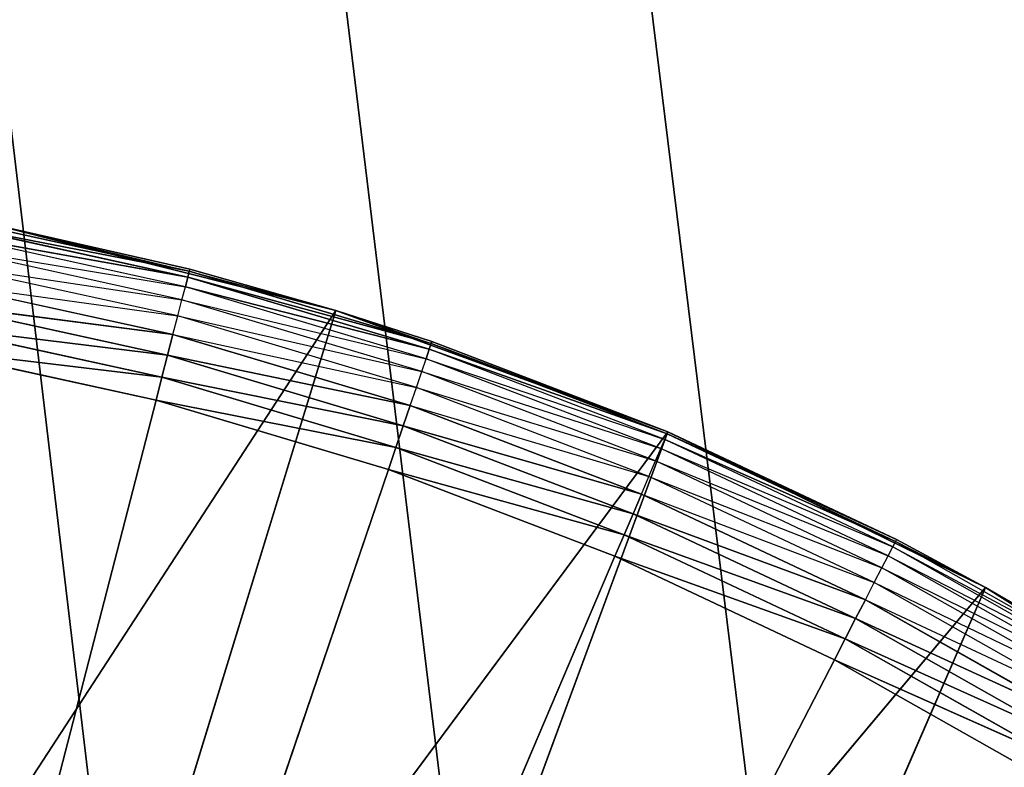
# Model space of a CAD drawing. Header units: centimetres. Extents: x 0.2 to 40.2, y 0.1 to 25.1.
# Tile 115 of 256: x 3 to 3.146, y 3.035 to 3.146. Entities that reach past the tile are written whole.
import ezdxf

# ---------------------------------------------------------------- set-up
doc = ezdxf.new("R2010")
doc.units = ezdxf.units.CM
doc.header["$LTSCALE"] = 2.54
doc.layers.get('0').update_dxf_attribs({"true_color": 0xff5454})

# ---------------------------------------------------------------- blocks, each defined once
blk = doc.blocks.new('P__ka _azienkowa 40cm.STL')
at = {"color": 0}
for p, q in [((3.12497, 2.89312, 2.93), (0.4, 24.925, 2.93)), ((3.12497, 2.89312, 2.93), (0.4, 24.925, 2.93)), ((3.075, 2.92811, 2.93), (0.4, 24.925, 2.93)), ((3.01971, 2.95389, 2.93), (0.4, 24.925, 2.93)), ((3.075, 2.92811, 2.93), (0.4, 24.925, 2.93)), ((3.01971, 2.95389, 2.93), (0.4, 24.925, 2.93)), ((3.01971, 2.95389, 3.03), (0.4, 24.925, 3.03)), ((3.01971, 2.95389, 3.03), (0.4, 24.925, 3.03)), ((3.02488, 3.10791, 2.64316), (2.98844, 3.11589, 2.64316)), ((2.98844, 3.11589, 2.64316), (3.0251, 3.10878, 2.64653)), ((2.98844, 3.11589, 2.64316), (3.0251, 3.10878, 2.64653)), ((3.02488, 3.10791, 2.64316), (2.98844, 3.11589, 2.64316)), ((3.0251, 3.10878, 2.64653), (2.9886, 3.11678, 2.64653)), ((3.0251, 3.10878, 2.64653), (2.9886, 3.11678, 2.64653)), ((2.996, 3.1157, 2.83), (3.02518, 3.10908, 2.65)), ((3.02518, 3.10908, 2.65), (2.996, 3.1157, 2.65)), ((2.996, 3.1157, 2.83), (3.02518, 3.10908, 2.65)), ((2.996, 3.1157, 2.83), (3.04677, 3.10297, 2.83)), ((2.996, 3.1157, 2.83), (3.04677, 3.10297, 2.83)), ((2.996, 3.1157, 2.65), (3.0251, 3.10878, 2.64653)), ((3.02451, 3.10648, 2.64), (2.98818, 3.11444, 2.64)), ((2.98818, 3.11444, 2.64), (3.02488, 3.10791, 2.64316)), ((2.98818, 3.11444, 2.64), (3.02488, 3.10791, 2.64316)), ((3.02401, 3.10455, 2.63714), (2.98782, 3.11247, 2.63714)), ((2.98782, 3.11247, 2.63714), (3.02451, 3.10648, 2.64)), ((3.02339, 3.10216, 2.63468), (2.98739, 3.11005, 2.63468)), ((2.98739, 3.11005, 2.63468), (3.02401, 3.10455, 2.63714)), ((3.02488, 3.10791, 2.64316), (3.0251, 3.10878, 2.64653)), ((3.02488, 3.10791, 2.64316), (3.0251, 3.10878, 2.64653)), ((3.02518, 3.10908, 2.65), (3.0251, 3.10878, 2.64653)), ((3.06091, 3.09808, 2.64653), (3.0251, 3.10878, 2.64653)), ((3.0251, 3.10878, 2.64653), (3.04677, 3.10297, 2.65)), ((3.06091, 3.09808, 2.64653), (3.0251, 3.10878, 2.64653)), ((3.04677, 3.10297, 2.83), (3.02518, 3.10908, 2.65)), ((3.04677, 3.10297, 2.83), (3.02518, 3.10908, 2.65)), ((3.04677, 3.10297, 2.65), (3.02518, 3.10908, 2.65)), ((2.98688, 3.10724, 2.63268), (3.02339, 3.10216, 2.63468)), ((3.02267, 3.09939, 2.63268), (2.98688, 3.10724, 2.63268)), ((3.02451, 3.10648, 2.64), (3.02488, 3.10791, 2.64316)), ((3.02451, 3.10648, 2.64), (3.02488, 3.10791, 2.64316)), ((3.06061, 3.09723, 2.64316), (3.02488, 3.10791, 2.64316)), ((3.02488, 3.10791, 2.64316), (3.06091, 3.09808, 2.64653)), ((3.02488, 3.10791, 2.64316), (3.06091, 3.09808, 2.64653)), ((3.06061, 3.09723, 2.64316), (3.02488, 3.10791, 2.64316)), ((3.02401, 3.10455, 2.63714), (3.02451, 3.10648, 2.64)), ((3.06014, 3.09583, 2.64), (3.02451, 3.10648, 2.64)), ((3.02451, 3.10648, 2.64), (3.06061, 3.09723, 2.64316)), ((3.02451, 3.10648, 2.64), (3.06061, 3.09723, 2.64316)), ((3.02188, 3.09634, 2.63121), (2.98632, 3.10413, 2.63121)), ((2.98632, 3.10413, 2.63121), (3.02267, 3.09939, 2.63268)), ((2.98632, 3.10413, 2.63121), (3.02267, 3.09939, 2.63268)), ((3.02188, 3.09634, 2.63121), (2.98632, 3.10413, 2.63121)), ((3.02339, 3.10216, 2.63468), (3.02401, 3.10455, 2.63714)), ((3.0595, 3.09394, 2.63714), (3.02401, 3.10455, 2.63714)), ((3.02401, 3.10455, 2.63714), (3.06014, 3.09583, 2.64)), ((3.04677, 3.10297, 2.83), (2.95999, 2.96982, 2.83)), ((3.04677, 3.10297, 2.83), (2.95999, 2.96982, 2.83)), ((3.04677, 3.10297, 2.83), (3.00274, 2.95958, 2.83)), ((3.04677, 3.10297, 2.83), (3.00274, 2.95958, 2.83)), ((3.061, 3.09837, 2.65), (3.04677, 3.10297, 2.83)), ((3.04677, 3.10297, 2.83), (3.09593, 3.08501, 2.83)), ((3.04677, 3.10297, 2.83), (3.04677, 3.10297, 2.65)), ((3.04677, 3.10297, 2.83), (3.04677, 3.10297, 2.65)), ((3.061, 3.09837, 2.65), (3.04677, 3.10297, 2.83)), ((3.061, 3.09837, 2.65), (3.04677, 3.10297, 2.65)), ((3.04677, 3.10297, 2.83), (3.09593, 3.08501, 2.83)), ((3.04677, 3.10297, 2.65), (3.06091, 3.09808, 2.64653)), ((3.02267, 3.09939, 2.63268), (3.02339, 3.10216, 2.63468)), ((3.0587, 3.0916, 2.63468), (3.02339, 3.10216, 2.63468)), ((3.02339, 3.10216, 2.63468), (3.0595, 3.09394, 2.63714)), ((3.02104, 3.09308, 2.6303), (2.98572, 3.10081, 2.6303)), ((2.98572, 3.10081, 2.6303), (3.02188, 3.09634, 2.63121)), ((2.98572, 3.10081, 2.6303), (3.02188, 3.09634, 2.63121)), ((3.02104, 3.09308, 2.6303), (2.98572, 3.10081, 2.6303)), ((3.02188, 3.09634, 2.63121), (3.02267, 3.09939, 2.63268)), ((3.02188, 3.09634, 2.63121), (3.02267, 3.09939, 2.63268)), ((3.02267, 3.09939, 2.63268), (3.0587, 3.0916, 2.63468)), ((3.05778, 3.0889, 2.63268), (3.02267, 3.09939, 2.63268)), ((3.061, 3.09837, 2.65), (3.06091, 3.09808, 2.64653)), ((3.09593, 3.08501, 2.65), (3.061, 3.09837, 2.65)), ((3.061, 3.09837, 2.65), (3.09593, 3.08501, 2.83)), ((3.061, 3.09837, 2.65), (3.09593, 3.08501, 2.83)), ((3.09593, 3.08501, 2.65), (3.061, 3.09837, 2.65)), ((2.98511, 3.09739, 2.63), (3.02017, 3.08971, 2.63)), ((2.98511, 3.09739, 2.63), (3.02017, 3.08971, 2.63)), ((2.98511, 3.09739, 2.63), (3.02104, 3.09308, 2.6303)), ((2.98511, 3.09739, 2.63), (3.02104, 3.09308, 2.6303)), ((3.06014, 3.09583, 2.64), (3.06061, 3.09723, 2.64316)), ((3.06061, 3.09723, 2.64316), (3.06091, 3.09808, 2.64653)), ((3.06061, 3.09723, 2.64316), (3.06091, 3.09808, 2.64653)), ((3.09546, 3.0839, 2.64316), (3.06061, 3.09723, 2.64316)), ((3.06061, 3.09723, 2.64316), (3.09581, 3.08473, 2.64653)), ((3.06061, 3.09723, 2.64316), (3.09581, 3.08473, 2.64653)), ((3.09593, 3.08501, 2.65), (3.06091, 3.09808, 2.64653)), ((3.09593, 3.08501, 2.65), (3.06091, 3.09808, 2.64653)), ((3.09581, 3.08473, 2.64653), (3.06091, 3.09808, 2.64653)), ((3.09581, 3.08473, 2.64653), (3.06091, 3.09808, 2.64653)), ((3.02104, 3.09308, 2.6303), (3.02188, 3.09634, 2.63121)), ((3.02104, 3.09308, 2.6303), (3.02188, 3.09634, 2.63121)), ((3.05677, 3.08591, 2.63121), (3.02188, 3.09634, 2.63121)), ((3.02188, 3.09634, 2.63121), (3.05778, 3.0889, 2.63268)), ((3.02188, 3.09634, 2.63121), (3.05778, 3.0889, 2.63268)), ((3.05677, 3.08591, 2.63121), (3.02188, 3.09634, 2.63121)), ((3.0595, 3.09394, 2.63714), (3.06014, 3.09583, 2.64)), ((3.09488, 3.08255, 2.64), (3.06014, 3.09583, 2.64)), ((3.06014, 3.09583, 2.64), (3.09546, 3.0839, 2.64316)), ((3.0587, 3.0916, 2.63468), (3.0595, 3.09394, 2.63714)), ((3.09409, 3.08071, 2.63714), (3.0595, 3.09394, 2.63714)), ((3.0595, 3.09394, 2.63714), (3.09488, 3.08255, 2.64)), ((3.02017, 3.08971, 2.63), (3.02104, 3.09308, 2.6303)), ((3.02017, 3.08971, 2.63), (3.02104, 3.09308, 2.6303)), ((3.05568, 3.08272, 2.6303), (3.02104, 3.09308, 2.6303)), ((3.02104, 3.09308, 2.6303), (3.05677, 3.08591, 2.63121)), ((3.02104, 3.09308, 2.6303), (3.05677, 3.08591, 2.63121)), ((3.05568, 3.08272, 2.6303), (3.02104, 3.09308, 2.6303)), ((3.05778, 3.0889, 2.63268), (3.0587, 3.0916, 2.63468)), ((3.09313, 3.07844, 2.63468), (3.0587, 3.0916, 2.63468)), ((3.0587, 3.0916, 2.63468), (3.09409, 3.08071, 2.63714)), ((3.02017, 3.08971, 2.63), (2.9, 2.625, 2.63)), ((3.02017, 3.08971, 2.63), (2.9, 2.625, 2.63)), ((3.02017, 3.08971, 2.63), (3.05456, 3.07943, 2.63)), ((3.02017, 3.08971, 2.63), (3.05456, 3.07943, 2.63)), ((3.02017, 3.08971, 2.63), (3.05568, 3.08272, 2.6303)), ((3.02017, 3.08971, 2.63), (3.05568, 3.08272, 2.6303)), ((3.05677, 3.08591, 2.63121), (3.05778, 3.0889, 2.63268)), ((3.05677, 3.08591, 2.63121), (3.05778, 3.0889, 2.63268)), ((3.05778, 3.0889, 2.63268), (3.09313, 3.07844, 2.63468)), ((3.09201, 3.07581, 2.63268), (3.05778, 3.0889, 2.63268)), ((3.09593, 3.08501, 2.83), (3.00274, 2.95958, 2.83)), ((3.09593, 3.08501, 2.83), (3.00274, 2.95958, 2.83)), ((3.09593, 3.08501, 2.83), (3.04386, 2.94407, 2.83)), ((3.09593, 3.08501, 2.83), (3.04386, 2.94407, 2.83)), ((3.05568, 3.08272, 2.6303), (3.05677, 3.08591, 2.63121)), ((3.05568, 3.08272, 2.6303), (3.05677, 3.08591, 2.63121)), ((3.09077, 3.07291, 2.63121), (3.05677, 3.08591, 2.63121)), ((3.05677, 3.08591, 2.63121), (3.09201, 3.07581, 2.63268)), ((3.05677, 3.08591, 2.63121), (3.09201, 3.07581, 2.63268)), ((3.09077, 3.07291, 2.63121), (3.05677, 3.08591, 2.63121)), ((3.09593, 3.08501, 2.65), (3.09581, 3.08473, 2.64653)), ((3.09593, 3.08501, 2.65), (3.09581, 3.08473, 2.64653)), ((3.12976, 3.06908, 2.65), (3.09593, 3.08501, 2.83)), ((3.09593, 3.08501, 2.83), (3.14294, 3.06201, 2.83)), ((3.12976, 3.06908, 2.65), (3.09593, 3.08501, 2.65)), ((3.09593, 3.08501, 2.65), (3.09593, 3.08501, 2.83)), ((3.12976, 3.06908, 2.65), (3.09593, 3.08501, 2.83)), ((3.09593, 3.08501, 2.65), (3.09593, 3.08501, 2.83)), ((3.09593, 3.08501, 2.83), (3.14294, 3.06201, 2.83)), ((3.12976, 3.06908, 2.65), (3.09593, 3.08501, 2.65)), ((3.09488, 3.08255, 2.64), (3.09546, 3.0839, 2.64316)), ((3.09546, 3.0839, 2.64316), (3.09581, 3.08473, 2.64653)), ((3.09546, 3.0839, 2.64316), (3.09581, 3.08473, 2.64653)), ((3.1292, 3.06801, 2.64316), (3.09546, 3.0839, 2.64316)), ((3.09546, 3.0839, 2.64316), (3.12962, 3.06882, 2.64653)), ((3.09546, 3.0839, 2.64316), (3.12962, 3.06882, 2.64653)), ((3.12976, 3.06908, 2.65), (3.09581, 3.08473, 2.64653)), ((3.12976, 3.06908, 2.65), (3.09581, 3.08473, 2.64653)), ((3.12962, 3.06882, 2.64653), (3.09581, 3.08473, 2.64653)), ((3.12962, 3.06882, 2.64653), (3.09581, 3.08473, 2.64653)), ((3.05456, 3.07943, 2.63), (3.05568, 3.08272, 2.6303)), ((3.05456, 3.07943, 2.63), (3.05568, 3.08272, 2.6303)), ((3.08945, 3.06981, 2.6303), (3.05568, 3.08272, 2.6303)), ((3.05568, 3.08272, 2.6303), (3.09077, 3.07291, 2.63121)), ((3.05568, 3.08272, 2.6303), (3.09077, 3.07291, 2.63121)), ((3.08945, 3.06981, 2.6303), (3.05568, 3.08272, 2.6303)), ((3.09409, 3.08071, 2.63714), (3.09488, 3.08255, 2.64)), ((3.12853, 3.0667, 2.64), (3.09488, 3.08255, 2.64)), ((3.09488, 3.08255, 2.64), (3.1292, 3.06801, 2.64316)), ((3.09313, 3.07844, 2.63468), (3.09409, 3.08071, 2.63714)), ((3.12761, 3.06493, 2.63714), (3.09409, 3.08071, 2.63714)), ((3.09409, 3.08071, 2.63714), (3.12853, 3.0667, 2.64)), ((2.9, 2.625, 2.63), (3.05456, 3.07943, 2.63)), ((2.9, 2.625, 2.63), (3.05456, 3.07943, 2.63)), ((3.05456, 3.07943, 2.63), (3.08809, 3.06661, 2.63)), ((3.05456, 3.07943, 2.63), (3.08809, 3.06661, 2.63)), ((3.05456, 3.07943, 2.63), (3.08945, 3.06981, 2.6303)), ((3.05456, 3.07943, 2.63), (3.08945, 3.06981, 2.6303)), ((3.09201, 3.07581, 2.63268), (3.09313, 3.07844, 2.63468)), ((3.12647, 3.06274, 2.63468), (3.09313, 3.07844, 2.63468)), ((3.09313, 3.07844, 2.63468), (3.12761, 3.06493, 2.63714)), ((3.09077, 3.07291, 2.63121), (3.09201, 3.07581, 2.63268)), ((3.09077, 3.07291, 2.63121), (3.09201, 3.07581, 2.63268)), ((3.09201, 3.07581, 2.63268), (3.12647, 3.06274, 2.63468)), ((3.12516, 3.0602, 2.63268), (3.09201, 3.07581, 2.63268)), ((3.08945, 3.06981, 2.6303), (3.09077, 3.07291, 2.63121)), ((3.08945, 3.06981, 2.6303), (3.09077, 3.07291, 2.63121)), ((3.12371, 3.0574, 2.63121), (3.09077, 3.07291, 2.63121)), ((3.09077, 3.07291, 2.63121), (3.12516, 3.0602, 2.63268)), ((3.09077, 3.07291, 2.63121), (3.12516, 3.0602, 2.63268)), ((3.12371, 3.0574, 2.63121), (3.09077, 3.07291, 2.63121)), ((3.08809, 3.06661, 2.63), (3.08945, 3.06981, 2.6303)), ((3.08809, 3.06661, 2.63), (3.08945, 3.06981, 2.6303)), ((3.12216, 3.05441, 2.6303), (3.08945, 3.06981, 2.6303)), ((3.08945, 3.06981, 2.6303), (3.12371, 3.0574, 2.63121)), ((3.08945, 3.06981, 2.6303), (3.12371, 3.0574, 2.63121)), ((3.12216, 3.05441, 2.6303), (3.08945, 3.06981, 2.6303)), ((3.12976, 3.06908, 2.65), (3.12962, 3.06882, 2.64653)), ((3.14294, 3.06201, 2.65), (3.12976, 3.06908, 2.65)), ((3.12976, 3.06908, 2.65), (3.14294, 3.06201, 2.83)), ((3.12976, 3.06908, 2.65), (3.14294, 3.06201, 2.83)), ((3.12853, 3.0667, 2.64), (3.1292, 3.06801, 2.64316)), ((3.1292, 3.06801, 2.64316), (3.12962, 3.06882, 2.64653)), ((3.16167, 3.04965, 2.64316), (3.1292, 3.06801, 2.64316)), ((3.1292, 3.06801, 2.64316), (3.16214, 3.05041, 2.64653)), ((3.14294, 3.06201, 2.65), (3.12962, 3.06882, 2.64653)), ((3.16214, 3.05041, 2.64653), (3.12962, 3.06882, 2.64653)), ((3.08809, 3.06661, 2.63), (2.9, 2.625, 2.63)), ((3.08809, 3.06661, 2.63), (2.9, 2.625, 2.63)), ((3.08809, 3.06661, 2.63), (3.12057, 3.05132, 2.63)), ((3.08809, 3.06661, 2.63), (3.12057, 3.05132, 2.63)), ((3.08809, 3.06661, 2.63), (3.12216, 3.05441, 2.6303)), ((3.08809, 3.06661, 2.63), (3.12216, 3.05441, 2.6303)), ((3.12761, 3.06493, 2.63714), (3.12853, 3.0667, 2.64)), ((3.1609, 3.04839, 2.64), (3.12853, 3.0667, 2.64)), ((3.12853, 3.0667, 2.64), (3.16167, 3.04965, 2.64316)), ((3.12647, 3.06274, 2.63468), (3.12761, 3.06493, 2.63714)), ((3.15985, 3.04669, 2.63714), (3.12761, 3.06493, 2.63714)), ((3.12761, 3.06493, 2.63714), (3.1609, 3.04839, 2.64)), ((3.14294, 3.06201, 2.83), (3.04386, 2.94407, 2.83)), ((3.14294, 3.06201, 2.83), (3.04386, 2.94407, 2.83)), ((3.14294, 3.06201, 2.83), (3.08272, 2.92352, 2.83)), ((3.14294, 3.06201, 2.83), (3.08272, 2.92352, 2.83)), ((3.12516, 3.0602, 2.63268), (3.12647, 3.06274, 2.63468)), ((3.15855, 3.04459, 2.63468), (3.12647, 3.06274, 2.63468)), ((3.12647, 3.06274, 2.63468), (3.15985, 3.04669, 2.63714)), ((3.1623, 3.05067, 2.65), (3.14294, 3.06201, 2.83)), ((3.14294, 3.06201, 2.83), (3.18729, 3.03422, 2.83)), ((3.1623, 3.05067, 2.65), (3.14294, 3.06201, 2.65)), ((3.14294, 3.06201, 2.65), (3.14294, 3.06201, 2.83)), ((3.1623, 3.05067, 2.65), (3.14294, 3.06201, 2.83)), ((3.14294, 3.06201, 2.65), (3.14294, 3.06201, 2.83)), ((3.14294, 3.06201, 2.83), (3.18729, 3.03422, 2.83)), ((3.14294, 3.06201, 2.65), (3.16214, 3.05041, 2.64653)), ((3.12371, 3.0574, 2.63121), (3.12516, 3.0602, 2.63268)), ((3.12371, 3.0574, 2.63121), (3.12516, 3.0602, 2.63268)), ((3.12516, 3.0602, 2.63268), (3.15855, 3.04459, 2.63468)), ((3.15705, 3.04216, 2.63268), (3.12516, 3.0602, 2.63268)), ((3.12216, 3.05441, 2.6303), (3.12371, 3.0574, 2.63121)), ((3.12216, 3.05441, 2.6303), (3.12371, 3.0574, 2.63121)), ((3.1554, 3.03947, 2.63121), (3.12371, 3.0574, 2.63121)), ((3.12371, 3.0574, 2.63121), (3.15705, 3.04216, 2.63268)), ((3.12371, 3.0574, 2.63121), (3.15705, 3.04216, 2.63268)), ((3.1554, 3.03947, 2.63121), (3.12371, 3.0574, 2.63121)), ((3.12057, 3.05132, 2.63), (3.12216, 3.05441, 2.6303)), ((3.12057, 3.05132, 2.63), (3.12216, 3.05441, 2.6303)), ((3.15363, 3.0366, 2.6303), (3.12216, 3.05441, 2.6303)), ((3.12216, 3.05441, 2.6303), (3.1554, 3.03947, 2.63121)), ((3.12216, 3.05441, 2.6303), (3.1554, 3.03947, 2.63121)), ((3.15363, 3.0366, 2.6303), (3.12216, 3.05441, 2.6303)), ((3.12057, 3.05132, 2.63), (2.9, 2.625, 2.63)), ((3.12057, 3.05132, 2.63), (2.9, 2.625, 2.63)), ((3.12057, 3.05132, 2.63), (3.15181, 3.03365, 2.63)), ((3.12057, 3.05132, 2.63), (3.15181, 3.03365, 2.63)), ((3.12057, 3.05132, 2.63), (3.15363, 3.0366, 2.6303)), ((3.12057, 3.05132, 2.63), (3.15363, 3.0366, 2.6303))]:
    blk.add_line(p, q, dxfattribs=at)
mesh = blk.add_polyface(dxfattribs=at)
corners = [(40, 24.925, 2.93), (3.12497, 2.89312, 2.93), (0.4, 24.925, 2.93)]
mesh.append_faces([[corners[k] for k in face] for face in [(0, 1, 2)]], dxfattribs={"color": 0})
mesh = blk.add_polyface(dxfattribs=at)
corners = [(3.12497, 2.89312, 2.93), (3.075, 2.92811, 2.93), (0.4, 24.925, 2.93)]
mesh.append_faces([[corners[k] for k in face] for face in [(0, 1, 2)]], dxfattribs={"color": 0})
mesh = blk.add_polyface(dxfattribs=at)
corners = [(3.075, 2.92811, 2.93), (3.01971, 2.95389, 2.93), (0.4, 24.925, 2.93)]
mesh.append_faces([[corners[k] for k in face] for face in [(0, 1, 2)]], dxfattribs={"color": 0})
mesh = blk.add_polyface(dxfattribs=at)
corners = [(3.01971, 2.95389, 2.93), (2.96078, 2.96968, 2.93), (0.4, 24.925, 2.93)]
mesh.append_faces([[corners[k] for k in face] for face in [(0, 1, 2)]], dxfattribs={"color": 0})
mesh = blk.add_polyface(dxfattribs=at)
corners = [(3.01971, 2.95389, 3.03), (0.4, 24.925, 3.03), (2.95999, 2.96982, 3.03)]
mesh.append_faces([[corners[k] for k in face] for face in [(0, 1, 2)]], dxfattribs={"color": 0})
mesh = blk.add_polyface(dxfattribs=at)
corners = [(40, 24.925, 3.03), (0.4, 24.925, 3.03), (3.01971, 2.95389, 3.03)]
mesh.append_faces([[corners[k] for k in face] for face in [(0, 1, 2)]], dxfattribs={"color": 0})
mesh = blk.add_polyface(dxfattribs=at)
corners = [(40, 24.925, 3.03), (3.01971, 2.95389, 3.03), (3.075, 2.92811, 3.03)]
mesh.append_faces([[corners[k] for k in face] for face in [(0, 1, 2)]], dxfattribs={"color": 0})
mesh = blk.add_polyface(dxfattribs=at)
corners = [(40, 24.925, 3.03), (3.075, 2.92811, 3.03), (3.12497, 2.89312, 3.03)]
mesh.append_faces([[corners[k] for k in face] for face in [(0, 1, 2)]], dxfattribs={"color": 0})
mesh = blk.add_polyface(dxfattribs=at)
corners = [(40, 24.925, 2.93), (37.325, 2.92811, 2.93), (3.12497, 2.89312, 2.93)]
mesh.append_faces([[corners[k] for k in face] for face in [(0, 1, 2)]], dxfattribs={"color": 0})
mesh = blk.add_polyface(dxfattribs=at)
corners = [(40, 24.925, 3.03), (3.12497, 2.89312, 3.03), (37.15532, 2.68578, 3.03)]
mesh.append_faces([[corners[k] for k in face] for face in [(0, 1, 2)]], dxfattribs={"color": 0})
mesh = blk.add_polyface(dxfattribs=at)
corners = [(40, 8.125, 11.93), (0.4, 8.125, 11.93), (40, 0.325, 11.93)]
mesh.append_faces([[corners[k] for k in face] for face in [(0, 1, 2)]], dxfattribs={"color": 0})
mesh = blk.add_polyface(dxfattribs=at)
corners = [(40, 0.325, 11.93), (0.4, 8.125, 11.93), (0.4, 0.325, 11.93)]
mesh.append_faces([[corners[k] for k in face] for face in [(0, 1, 2)]], dxfattribs={"color": 0})
mesh = blk.add_polyface(dxfattribs=at)
corners = [(40, 0.325, 11.83), (0.4, 0.325, 11.83), (0.4, 8.125, 11.83)]
mesh.append_faces([[corners[k] for k in face] for face in [(0, 1, 2)]], dxfattribs={"color": 0})
mesh = blk.add_polyface(dxfattribs=at)
corners = [(40, 0.325, 11.83), (0.4, 8.125, 11.83), (40, 8.125, 11.83)]
mesh.append_faces([[corners[k] for k in face] for face in [(0, 1, 2)]], dxfattribs={"color": 0})
mesh = blk.add_polyface(dxfattribs=at)
corners = [(3.04677, 3.10297, 2.83), (2.996, 3.1157, 2.83), (2.95999, 2.96982, 2.83)]
mesh.append_faces([[corners[k] for k in face] for face in [(0, 1, 2)]], dxfattribs={"color": 0})
mesh = blk.add_polyface(dxfattribs=at)
corners = [(3.02488, 3.10791, 2.64316), (2.98818, 3.11444, 2.64), (2.98844, 3.11589, 2.64316)]
mesh.append_faces([[corners[k] for k in face] for face in [(0, 1, 2)]], dxfattribs={"color": 0})
mesh = blk.add_polyface(dxfattribs=at)
corners = [(3.0251, 3.10878, 2.64653), (2.98844, 3.11589, 2.64316), (2.9886, 3.11678, 2.64653)]
mesh.append_faces([[corners[k] for k in face] for face in [(0, 1, 2)]], dxfattribs={"color": 0})
mesh = blk.add_polyface(dxfattribs=at)
corners = [(3.0251, 3.10878, 2.64653), (3.02488, 3.10791, 2.64316), (2.98844, 3.11589, 2.64316)]
mesh.append_faces([[corners[k] for k in face] for face in [(0, 1, 2)]], dxfattribs={"color": 0})
mesh = blk.add_polyface(dxfattribs=at)
corners = [(2.996, 3.1157, 2.65), (3.0251, 3.10878, 2.64653), (2.9886, 3.11678, 2.64653)]
mesh.append_faces([[corners[k] for k in face] for face in [(0, 1, 2)]], dxfattribs={"color": 0})
mesh = blk.add_polyface(dxfattribs=at)
corners = [(2.996, 3.1157, 2.83), (3.02518, 3.10908, 2.65), (2.996, 3.1157, 2.65)]
mesh.append_faces([[corners[k] for k in face] for face in [(0, 1, 2)]], dxfattribs={"color": 0})
mesh = blk.add_polyface(dxfattribs=at)
corners = [(3.04677, 3.10297, 2.83), (3.02518, 3.10908, 2.65), (2.996, 3.1157, 2.83)]
mesh.append_faces([[corners[k] for k in face] for face in [(0, 1, 2)]], dxfattribs={"color": 0})
mesh = blk.add_polyface(dxfattribs=at)
corners = [(3.02488, 3.10791, 2.64316), (3.02451, 3.10648, 2.64), (2.98818, 3.11444, 2.64)]
mesh.append_faces([[corners[k] for k in face] for face in [(0, 1, 2)]], dxfattribs={"color": 0})
mesh = blk.add_polyface(dxfattribs=at)
corners = [(3.06091, 3.09808, 2.64653), (3.02488, 3.10791, 2.64316), (3.0251, 3.10878, 2.64653)]
mesh.append_faces([[corners[k] for k in face] for face in [(0, 1, 2)]], dxfattribs={"color": 0})
mesh = blk.add_polyface(dxfattribs=at)
corners = [(3.04677, 3.10297, 2.65), (3.06091, 3.09808, 2.64653), (3.0251, 3.10878, 2.64653)]
mesh.append_faces([[corners[k] for k in face] for face in [(0, 1, 2)]], dxfattribs={"color": 0})
mesh = blk.add_polyface(dxfattribs=at)
corners = [(3.04677, 3.10297, 2.83), (3.04677, 3.10297, 2.65), (3.02518, 3.10908, 2.65)]
mesh.append_faces([[corners[k] for k in face] for face in [(0, 1, 2)]], dxfattribs={"color": 0})
mesh = blk.add_polyface(dxfattribs=at)
corners = [(3.02267, 3.09939, 2.63268), (2.98632, 3.10413, 2.63121), (2.98688, 3.10724, 2.63268)]
mesh.append_faces([[corners[k] for k in face] for face in [(0, 1, 2)]], dxfattribs={"color": 0})
mesh = blk.add_polyface(dxfattribs=at)
corners = [(3.06061, 3.09723, 2.64316), (3.02451, 3.10648, 2.64), (3.02488, 3.10791, 2.64316)]
mesh.append_faces([[corners[k] for k in face] for face in [(0, 1, 2)]], dxfattribs={"color": 0})
mesh = blk.add_polyface(dxfattribs=at)
corners = [(3.06091, 3.09808, 2.64653), (3.06061, 3.09723, 2.64316), (3.02488, 3.10791, 2.64316)]
mesh.append_faces([[corners[k] for k in face] for face in [(0, 1, 2)]], dxfattribs={"color": 0})
mesh = blk.add_polyface(dxfattribs=at)
corners = [(3.06061, 3.09723, 2.64316), (3.06014, 3.09583, 2.64), (3.02451, 3.10648, 2.64)]
mesh.append_faces([[corners[k] for k in face] for face in [(0, 1, 2)]], dxfattribs={"color": 0})
mesh = blk.add_polyface(dxfattribs=at)
corners = [(3.02188, 3.09634, 2.63121), (2.98572, 3.10081, 2.6303), (2.98632, 3.10413, 2.63121)]
mesh.append_faces([[corners[k] for k in face] for face in [(0, 1, 2)]], dxfattribs={"color": 0})
mesh = blk.add_polyface(dxfattribs=at)
corners = [(3.02267, 3.09939, 2.63268), (3.02188, 3.09634, 2.63121), (2.98632, 3.10413, 2.63121)]
mesh.append_faces([[corners[k] for k in face] for face in [(0, 1, 2)]], dxfattribs={"color": 0})
mesh = blk.add_polyface(dxfattribs=at)
corners = [(3.04677, 3.10297, 2.83), (2.95999, 2.96982, 2.83), (3.00274, 2.95958, 2.83)]
mesh.append_faces([[corners[k] for k in face] for face in [(0, 1, 2)]], dxfattribs={"color": 0})
mesh = blk.add_polyface(dxfattribs=at)
corners = [(3.09593, 3.08501, 2.83), (3.04677, 3.10297, 2.83), (3.00274, 2.95958, 2.83)]
mesh.append_faces([[corners[k] for k in face] for face in [(0, 1, 2)]], dxfattribs={"color": 0})
mesh = blk.add_polyface(dxfattribs=at)
corners = [(3.09593, 3.08501, 2.83), (3.061, 3.09837, 2.65), (3.04677, 3.10297, 2.83)]
mesh.append_faces([[corners[k] for k in face] for face in [(0, 1, 2)]], dxfattribs={"color": 0})
mesh = blk.add_polyface(dxfattribs=at)
corners = [(3.04677, 3.10297, 2.83), (3.061, 3.09837, 2.65), (3.04677, 3.10297, 2.65)]
mesh.append_faces([[corners[k] for k in face] for face in [(0, 1, 2)]], dxfattribs={"color": 0})
mesh = blk.add_polyface(dxfattribs=at)
corners = [(3.02104, 3.09308, 2.6303), (2.98511, 3.09739, 2.63), (2.98572, 3.10081, 2.6303)]
mesh.append_faces([[corners[k] for k in face] for face in [(0, 1, 2)]], dxfattribs={"color": 0})
mesh = blk.add_polyface(dxfattribs=at)
corners = [(3.02188, 3.09634, 2.63121), (3.02104, 3.09308, 2.6303), (2.98572, 3.10081, 2.6303)]
mesh.append_faces([[corners[k] for k in face] for face in [(0, 1, 2)]], dxfattribs={"color": 0})
mesh = blk.add_polyface(dxfattribs=at)
corners = [(3.05778, 3.0889, 2.63268), (3.02188, 3.09634, 2.63121), (3.02267, 3.09939, 2.63268)]
mesh.append_faces([[corners[k] for k in face] for face in [(0, 1, 2)]], dxfattribs={"color": 0})
mesh = blk.add_polyface(dxfattribs=at)
corners = [(3.09593, 3.08501, 2.65), (3.06091, 3.09808, 2.64653), (3.061, 3.09837, 2.65)]
mesh.append_faces([[corners[k] for k in face] for face in [(0, 1, 2)]], dxfattribs={"color": 0})
mesh = blk.add_polyface(dxfattribs=at)
corners = [(3.09593, 3.08501, 2.83), (3.09593, 3.08501, 2.65), (3.061, 3.09837, 2.65)]
mesh.append_faces([[corners[k] for k in face] for face in [(0, 1, 2)]], dxfattribs={"color": 0})
mesh = blk.add_polyface(dxfattribs=at)
corners = [(3.02017, 3.08971, 2.63), (2.9, 2.625, 2.63), (2.98511, 3.09739, 2.63)]
mesh.append_faces([[corners[k] for k in face] for face in [(0, 1, 2)]], dxfattribs={"color": 0})
mesh = blk.add_polyface(dxfattribs=at)
corners = [(3.02104, 3.09308, 2.6303), (3.02017, 3.08971, 2.63), (2.98511, 3.09739, 2.63)]
mesh.append_faces([[corners[k] for k in face] for face in [(0, 1, 2)]], dxfattribs={"color": 0})
mesh = blk.add_polyface(dxfattribs=at)
corners = [(3.09581, 3.08473, 2.64653), (3.06061, 3.09723, 2.64316), (3.06091, 3.09808, 2.64653)]
mesh.append_faces([[corners[k] for k in face] for face in [(0, 1, 2)]], dxfattribs={"color": 0})
mesh = blk.add_polyface(dxfattribs=at)
corners = [(3.09581, 3.08473, 2.64653), (3.09546, 3.0839, 2.64316), (3.06061, 3.09723, 2.64316)]
mesh.append_faces([[corners[k] for k in face] for face in [(0, 1, 2)]], dxfattribs={"color": 0})
mesh = blk.add_polyface(dxfattribs=at)
corners = [(3.09593, 3.08501, 2.65), (3.09581, 3.08473, 2.64653), (3.06091, 3.09808, 2.64653)]
mesh.append_faces([[corners[k] for k in face] for face in [(0, 1, 2)]], dxfattribs={"color": 0})
mesh = blk.add_polyface(dxfattribs=at)
corners = [(3.05677, 3.08591, 2.63121), (3.02104, 3.09308, 2.6303), (3.02188, 3.09634, 2.63121)]
mesh.append_faces([[corners[k] for k in face] for face in [(0, 1, 2)]], dxfattribs={"color": 0})
mesh = blk.add_polyface(dxfattribs=at)
corners = [(3.05778, 3.0889, 2.63268), (3.05677, 3.08591, 2.63121), (3.02188, 3.09634, 2.63121)]
mesh.append_faces([[corners[k] for k in face] for face in [(0, 1, 2)]], dxfattribs={"color": 0})
mesh = blk.add_polyface(dxfattribs=at)
corners = [(3.05568, 3.08272, 2.6303), (3.02017, 3.08971, 2.63), (3.02104, 3.09308, 2.6303)]
mesh.append_faces([[corners[k] for k in face] for face in [(0, 1, 2)]], dxfattribs={"color": 0})
mesh = blk.add_polyface(dxfattribs=at)
corners = [(3.05677, 3.08591, 2.63121), (3.05568, 3.08272, 2.6303), (3.02104, 3.09308, 2.6303)]
mesh.append_faces([[corners[k] for k in face] for face in [(0, 1, 2)]], dxfattribs={"color": 0})
mesh = blk.add_polyface(dxfattribs=at)
corners = [(3.05456, 3.07943, 2.63), (2.9, 2.625, 2.63), (3.02017, 3.08971, 2.63)]
mesh.append_faces([[corners[k] for k in face] for face in [(0, 1, 2)]], dxfattribs={"color": 0})
mesh = blk.add_polyface(dxfattribs=at)
corners = [(3.05568, 3.08272, 2.6303), (3.05456, 3.07943, 2.63), (3.02017, 3.08971, 2.63)]
mesh.append_faces([[corners[k] for k in face] for face in [(0, 1, 2)]], dxfattribs={"color": 0})
mesh = blk.add_polyface(dxfattribs=at)
corners = [(3.09201, 3.07581, 2.63268), (3.05677, 3.08591, 2.63121), (3.05778, 3.0889, 2.63268)]
mesh.append_faces([[corners[k] for k in face] for face in [(0, 1, 2)]], dxfattribs={"color": 0})
mesh = blk.add_polyface(dxfattribs=at)
corners = [(3.09593, 3.08501, 2.83), (3.00274, 2.95958, 2.83), (3.04386, 2.94407, 2.83)]
mesh.append_faces([[corners[k] for k in face] for face in [(0, 1, 2)]], dxfattribs={"color": 0})
mesh = blk.add_polyface(dxfattribs=at)
corners = [(3.14294, 3.06201, 2.83), (3.09593, 3.08501, 2.83), (3.04386, 2.94407, 2.83)]
mesh.append_faces([[corners[k] for k in face] for face in [(0, 1, 2)]], dxfattribs={"color": 0})
mesh = blk.add_polyface(dxfattribs=at)
corners = [(3.09077, 3.07291, 2.63121), (3.05568, 3.08272, 2.6303), (3.05677, 3.08591, 2.63121)]
mesh.append_faces([[corners[k] for k in face] for face in [(0, 1, 2)]], dxfattribs={"color": 0})
mesh = blk.add_polyface(dxfattribs=at)
corners = [(3.09201, 3.07581, 2.63268), (3.09077, 3.07291, 2.63121), (3.05677, 3.08591, 2.63121)]
mesh.append_faces([[corners[k] for k in face] for face in [(0, 1, 2)]], dxfattribs={"color": 0})
mesh = blk.add_polyface(dxfattribs=at)
corners = [(3.12976, 3.06908, 2.65), (3.09581, 3.08473, 2.64653), (3.09593, 3.08501, 2.65)]
mesh.append_faces([[corners[k] for k in face] for face in [(0, 1, 2)]], dxfattribs={"color": 0})
mesh = blk.add_polyface(dxfattribs=at)
corners = [(3.14294, 3.06201, 2.83), (3.12976, 3.06908, 2.65), (3.09593, 3.08501, 2.83)]
mesh.append_faces([[corners[k] for k in face] for face in [(0, 1, 2)]], dxfattribs={"color": 0})
mesh = blk.add_polyface(dxfattribs=at)
corners = [(3.09593, 3.08501, 2.83), (3.12976, 3.06908, 2.65), (3.09593, 3.08501, 2.65)]
mesh.append_faces([[corners[k] for k in face] for face in [(0, 1, 2)]], dxfattribs={"color": 0})
mesh = blk.add_polyface(dxfattribs=at)
corners = [(3.12962, 3.06882, 2.64653), (3.09546, 3.0839, 2.64316), (3.09581, 3.08473, 2.64653)]
mesh.append_faces([[corners[k] for k in face] for face in [(0, 1, 2)]], dxfattribs={"color": 0})
mesh = blk.add_polyface(dxfattribs=at)
corners = [(3.12962, 3.06882, 2.64653), (3.1292, 3.06801, 2.64316), (3.09546, 3.0839, 2.64316)]
mesh.append_faces([[corners[k] for k in face] for face in [(0, 1, 2)]], dxfattribs={"color": 0})
mesh = blk.add_polyface(dxfattribs=at)
corners = [(3.12976, 3.06908, 2.65), (3.12962, 3.06882, 2.64653), (3.09581, 3.08473, 2.64653)]
mesh.append_faces([[corners[k] for k in face] for face in [(0, 1, 2)]], dxfattribs={"color": 0})
mesh = blk.add_polyface(dxfattribs=at)
corners = [(3.08945, 3.06981, 2.6303), (3.05456, 3.07943, 2.63), (3.05568, 3.08272, 2.6303)]
mesh.append_faces([[corners[k] for k in face] for face in [(0, 1, 2)]], dxfattribs={"color": 0})
mesh = blk.add_polyface(dxfattribs=at)
corners = [(3.09077, 3.07291, 2.63121), (3.08945, 3.06981, 2.6303), (3.05568, 3.08272, 2.6303)]
mesh.append_faces([[corners[k] for k in face] for face in [(0, 1, 2)]], dxfattribs={"color": 0})
mesh = blk.add_polyface(dxfattribs=at)
corners = [(3.08809, 3.06661, 2.63), (2.9, 2.625, 2.63), (3.05456, 3.07943, 2.63)]
mesh.append_faces([[corners[k] for k in face] for face in [(0, 1, 2)]], dxfattribs={"color": 0})
mesh = blk.add_polyface(dxfattribs=at)
corners = [(3.08945, 3.06981, 2.6303), (3.08809, 3.06661, 2.63), (3.05456, 3.07943, 2.63)]
mesh.append_faces([[corners[k] for k in face] for face in [(0, 1, 2)]], dxfattribs={"color": 0})
mesh = blk.add_polyface(dxfattribs=at)
corners = [(3.12516, 3.0602, 2.63268), (3.09077, 3.07291, 2.63121), (3.09201, 3.07581, 2.63268)]
mesh.append_faces([[corners[k] for k in face] for face in [(0, 1, 2)]], dxfattribs={"color": 0})
mesh = blk.add_polyface(dxfattribs=at)
corners = [(3.12371, 3.0574, 2.63121), (3.08945, 3.06981, 2.6303), (3.09077, 3.07291, 2.63121)]
mesh.append_faces([[corners[k] for k in face] for face in [(0, 1, 2)]], dxfattribs={"color": 0})
mesh = blk.add_polyface(dxfattribs=at)
corners = [(3.12516, 3.0602, 2.63268), (3.12371, 3.0574, 2.63121), (3.09077, 3.07291, 2.63121)]
mesh.append_faces([[corners[k] for k in face] for face in [(0, 1, 2)]], dxfattribs={"color": 0})
mesh = blk.add_polyface(dxfattribs=at)
corners = [(3.12216, 3.05441, 2.6303), (3.08809, 3.06661, 2.63), (3.08945, 3.06981, 2.6303)]
mesh.append_faces([[corners[k] for k in face] for face in [(0, 1, 2)]], dxfattribs={"color": 0})
mesh = blk.add_polyface(dxfattribs=at)
corners = [(3.12371, 3.0574, 2.63121), (3.12216, 3.05441, 2.6303), (3.08945, 3.06981, 2.6303)]
mesh.append_faces([[corners[k] for k in face] for face in [(0, 1, 2)]], dxfattribs={"color": 0})
mesh = blk.add_polyface(dxfattribs=at)
corners = [(3.14294, 3.06201, 2.83), (3.14294, 3.06201, 2.65), (3.12976, 3.06908, 2.65)]
mesh.append_faces([[corners[k] for k in face] for face in [(0, 1, 2)]], dxfattribs={"color": 0})
mesh = blk.add_polyface(dxfattribs=at)
corners = [(3.14294, 3.06201, 2.65), (3.16214, 3.05041, 2.64653), (3.12962, 3.06882, 2.64653)]
mesh.append_faces([[corners[k] for k in face] for face in [(0, 1, 2)]], dxfattribs={"color": 0})
mesh = blk.add_polyface(dxfattribs=at)
corners = [(3.12057, 3.05132, 2.63), (2.9, 2.625, 2.63), (3.08809, 3.06661, 2.63)]
mesh.append_faces([[corners[k] for k in face] for face in [(0, 1, 2)]], dxfattribs={"color": 0})
mesh = blk.add_polyface(dxfattribs=at)
corners = [(3.12216, 3.05441, 2.6303), (3.12057, 3.05132, 2.63), (3.08809, 3.06661, 2.63)]
mesh.append_faces([[corners[k] for k in face] for face in [(0, 1, 2)]], dxfattribs={"color": 0})
mesh = blk.add_polyface(dxfattribs=at)
corners = [(3.14294, 3.06201, 2.83), (3.04386, 2.94407, 2.83), (3.08272, 2.92352, 2.83)]
mesh.append_faces([[corners[k] for k in face] for face in [(0, 1, 2)]], dxfattribs={"color": 0})
mesh = blk.add_polyface(dxfattribs=at)
corners = [(3.18729, 3.03422, 2.83), (3.14294, 3.06201, 2.83), (3.08272, 2.92352, 2.83)]
mesh.append_faces([[corners[k] for k in face] for face in [(0, 1, 2)]], dxfattribs={"color": 0})
mesh = blk.add_polyface(dxfattribs=at)
corners = [(3.18729, 3.03422, 2.83), (3.1623, 3.05067, 2.65), (3.14294, 3.06201, 2.83)]
mesh.append_faces([[corners[k] for k in face] for face in [(0, 1, 2)]], dxfattribs={"color": 0})
mesh = blk.add_polyface(dxfattribs=at)
corners = [(3.14294, 3.06201, 2.83), (3.1623, 3.05067, 2.65), (3.14294, 3.06201, 2.65)]
mesh.append_faces([[corners[k] for k in face] for face in [(0, 1, 2)]], dxfattribs={"color": 0})
mesh = blk.add_polyface(dxfattribs=at)
corners = [(3.15705, 3.04216, 2.63268), (3.12371, 3.0574, 2.63121), (3.12516, 3.0602, 2.63268)]
mesh.append_faces([[corners[k] for k in face] for face in [(0, 1, 2)]], dxfattribs={"color": 0})
mesh = blk.add_polyface(dxfattribs=at)
corners = [(3.1554, 3.03947, 2.63121), (3.12216, 3.05441, 2.6303), (3.12371, 3.0574, 2.63121)]
mesh.append_faces([[corners[k] for k in face] for face in [(0, 1, 2)]], dxfattribs={"color": 0})
mesh = blk.add_polyface(dxfattribs=at)
corners = [(3.15705, 3.04216, 2.63268), (3.1554, 3.03947, 2.63121), (3.12371, 3.0574, 2.63121)]
mesh.append_faces([[corners[k] for k in face] for face in [(0, 1, 2)]], dxfattribs={"color": 0})
mesh = blk.add_polyface(dxfattribs=at)
corners = [(3.15363, 3.0366, 2.6303), (3.12057, 3.05132, 2.63), (3.12216, 3.05441, 2.6303)]
mesh.append_faces([[corners[k] for k in face] for face in [(0, 1, 2)]], dxfattribs={"color": 0})
mesh = blk.add_polyface(dxfattribs=at)
corners = [(3.1554, 3.03947, 2.63121), (3.15363, 3.0366, 2.6303), (3.12216, 3.05441, 2.6303)]
mesh.append_faces([[corners[k] for k in face] for face in [(0, 1, 2)]], dxfattribs={"color": 0})
mesh = blk.add_polyface(dxfattribs=at)
corners = [(3.15181, 3.03365, 2.63), (2.9, 2.625, 2.63), (3.12057, 3.05132, 2.63)]
mesh.append_faces([[corners[k] for k in face] for face in [(0, 1, 2)]], dxfattribs={"color": 0})
mesh = blk.add_polyface(dxfattribs=at)
corners = [(3.15363, 3.0366, 2.6303), (3.15181, 3.03365, 2.63), (3.12057, 3.05132, 2.63)]
mesh.append_faces([[corners[k] for k in face] for face in [(0, 1, 2)]], dxfattribs={"color": 0})

msp = doc.modelspace()

# ---------------------------------------------------------------- block references
at = {"color": 0}
msp.add_blockref('P__ka _azienkowa 40cm.STL', (0, 0), dxfattribs=at)

doc.saveas('drawing.dxf')
